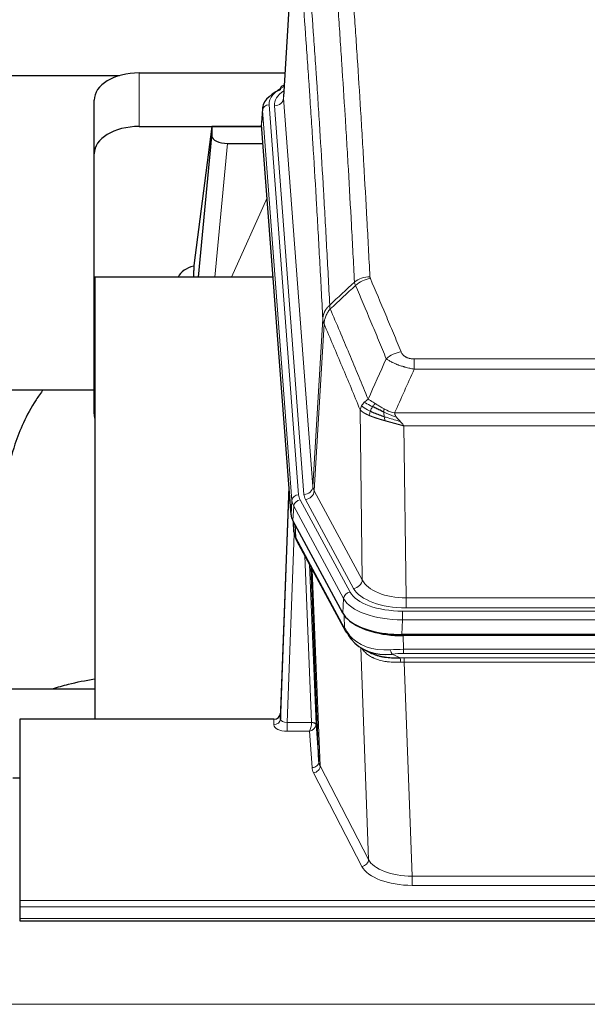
# Model space of a CAD drawing. Header units: inches. Extents: x 0 to 23760, y -13 to 16800.
# Tile 241 of 256: x 19699 to 19951, y 13866 to 14304. Entities that reach past the tile are written whole.
import ezdxf

# ---------------------------------------------------------------- set-up
doc = ezdxf.new("R2010")
doc.units = ezdxf.units.IN
doc.layers.add('1', color=7, linetype='Continuous', true_color=0xffffff)

msp = doc.modelspace()

# ---------------------------------------------------------------- linework, layer by layer
at = {"layer": '1', "color": 2, "linetype": 'Continuous', "lineweight": 25}
for p, q in [((19821.605, 14356.228), (19816.355, 14269.592)), ((19752.177, 14280.19), (19816.998, 14280.19)), ((19577.32, 14278.986), (19743.504, 14278.986)), ((19816.667, 14274.734), (19815.723, 14274.299)), ((19732.177, 14244.214), (19732.177, 14268.016)), ((19806.976, 14264.241), (19806.595, 14257.959)), ((19752.177, 14256.389), (19806.662, 14256.389)), ((19784.487, 14256.299), (19776.439, 14194.513)), ((19806.67, 14256.299), (19784.487, 14256.299)), ((19784.487, 14256.299), (19784.487, 14252.068)), ((19819.719, 14083.722), (19806.601, 14257.175)), ((19778.576, 14189.412), (19784.487, 14252.068)), ((19791.46, 14248.848), (19807.231, 14248.848)), ((19732.177, 14128.56), (19732.177, 14244.214)), ((19776.438, 14194.507), (19776.439, 14194.513)), ((19776.438, 14194.507), (19776.438, 14192.322)), ((19732.463, 14189.411), (19732.463, 13992.844)), ((19811.733, 14189.411), (19732.463, 14189.411)), ((19660.412, 14139.332), (19732.157, 14139.332)), ((19818.782, 14096.103), (19815.025, 13995.465)), ((19815.014, 13992.928), (19818.702, 14091.71)), ((19842.758, 14039.93), (19820.503, 14081.144)), ((19820.631, 14080.908), (19820.994, 14076.106)), ((19820.988, 14076.219), (19820.817, 14080.563)), ((19820.988, 14076.219), (19820.994, 14076.106)), ((19822.132, 14072.31), (19843.879, 14032.034)), ((19832.039, 13974.099), (19828.611, 14060.31)), ((20085.326, 14030.492), (19868.92, 14030.492)), ((20084.735, 14030.01), (19869.512, 14030.01)), ((19852.021, 14023.858), (19854.764, 14022.472)), ((19732.461, 14006.183), (19660.464, 14006.183)), ((19815.025, 13995.465), (19815.014, 13992.928)), ((19699.123, 13992.843), (19699.123, 13912.208)), ((19812.026, 13992.843), (19699.123, 13992.843)), ((19830.81, 13990.717), (19832.039, 13974.099)), ((19699.123, 13966.645), (19696.123, 13966.645)), ((19699.123, 13912.208), (19699.123, 13909.474)), ((19699.123, 13909.474), (19699.123, 13904.226)), ((19699.123, 13904.226), (19699.123, 13903.211)), ((19699.123, 13903.211), (20256.123, 13903.211))]:
    msp.add_line(p, q, dxfattribs=at)
at = {"layer": '1', "color": 110, "linetype": 'Continuous', "lineweight": 13}
for p, q in [((19821.607, 14355.606), (19816.359, 14269.016)), ((19752.177, 14256.389), (19752.177, 14280.19)), ((19816.359, 14269.016), (19829.426, 14096.243)), ((19806.982, 14263.455), (19806.601, 14257.175)), ((19820.092, 14090.094), (19806.982, 14263.455)), ((19809.976, 14266.025), (19823.086, 14092.664)), ((19812.367, 14265.59), (19825.434, 14092.817)), ((19791.46, 14248.848), (19785.853, 14189.412)), ((19793.265, 14189.412), (19809.062, 14224.634)), ((19829.426, 14096.243), (19833.802, 14170.92)), ((19834.359, 14168.586), (19830.007, 14094.334)), ((19874.452, 14153.039), (20079.794, 14153.039)), ((19874.452, 14148.475), (19874.452, 14153.039)), ((20079.794, 14148.475), (19874.452, 14148.475)), ((19851.359, 14054.791), (19850.401, 14130.442)), ((19865.72, 14128.996), (20088.526, 14128.996)), ((19869.833, 14123.252), (19870.802, 14046.756)), ((20084.413, 14123.252), (19869.833, 14123.252)), ((19830.007, 14094.334), (19851.359, 14054.791)), ((19819.719, 14083.722), (19820.092, 14090.094)), ((19820.877, 14087.517), (19820.503, 14081.144)), ((19843.051, 14046.451), (19820.877, 14087.517)), ((19823.784, 14090.373), (19845.958, 14049.308)), ((19847.483, 14050.982), (19826.131, 14090.526)), ((19820.634, 14080.903), (19820.988, 14076.219)), ((19821.555, 14079.198), (19821.773, 14073.64)), ((19821.138, 14075.248), (19818.007, 13991.396)), ((19821.773, 14073.64), (19843.52, 14033.364)), ((19828.813, 13991.483), (19825.79, 14065.534)), ((19827.917, 14061.594), (19830.81, 13990.717)), ((19829.157, 14059.299), (19832.624, 13972.089)), ((19842.758, 14039.93), (19843.051, 14046.451)), ((19870.802, 14046.756), (20083.445, 14046.756)), ((19870.802, 14042.342), (19870.802, 14046.756)), ((19843.52, 14033.364), (19843.344, 14039)), ((19869.213, 14040.918), (20085.033, 14040.918)), ((19869.213, 14037.013), (19869.213, 14040.918)), ((20083.445, 14042.342), (19870.802, 14042.342)), ((19869.213, 14037.013), (19868.92, 14030.492)), ((20085.033, 14037.013), (19869.213, 14037.013)), ((19869.512, 14030.01), (19869.702, 14023.919)), ((19854.11, 13930.474), (19850.674, 14024.614)), ((19864.678, 14021.825), (19868.132, 14020.08)), ((19869.702, 14023.919), (20084.544, 14023.919)), ((19869.702, 14022.054), (19869.702, 14023.919)), ((20084.544, 14022.054), (19869.702, 14022.054)), ((19870.044, 14018.246), (19870.044, 14020.111)), ((19870.044, 14020.111), (20084.202, 14020.111)), ((19870.044, 14018.246), (19873.518, 13923.07)), ((20084.202, 14018.246), (19870.044, 14018.246)), ((19812.016, 13990.395), (19812.026, 13992.843)), ((19818.007, 13991.396), (19828.812, 13991.396)), ((19818.007, 13991.396), (19818.007, 13987.481)), ((19818.007, 13987.481), (19827.849, 13987.481)), ((19829.042, 13971.332), (19827.849, 13987.481)), ((19851.201, 13927.411), (19829.716, 13969.025)), ((19832.624, 13972.089), (19854.11, 13930.474)), ((19873.518, 13923.07), (20080.728, 13923.07)), ((19873.518, 13923.07), (19873.518, 13918.969)), ((20080.728, 13918.969), (19873.518, 13918.969)), ((19699.123, 13912.208), (20256.123, 13912.208)), ((19699.123, 13909.474), (20256.123, 13909.474)), ((19699.123, 13904.226), (20256.123, 13904.226)), ((16353.623, 13866.096), (21578.623, 13866.096))]:
    msp.add_line(p, q, dxfattribs=at)
at = {"layer": '1', "color": 2, "linetype": 'Continuous', "lineweight": 25}
for centre, major_axis, ratio, start_param, end_param in [((19752.177, 14268.016), (-20, 0), 0.608706, 4.712389, 6.2831853), ((19833.995, 14263.738), (-27.03, 0.194), 0.4633579, 5.502135, 6.3212481), ((19816.981, 14271.575), (1.258, -2.724), 0.6272114, 3.1415983, 4.0254232), ((19752.177, 14244.214), (-20, 0), 0.608706, 4.712389, 6.2831853), ((19791.514, 14252.093), (7.027, 0.031), 0.4617281, 3.1395348, 4.7027345), ((19779.317, 14187.333), (10.208, 0), 0.7029015, 1.8567446, 2.8477011), ((19779.317, 13995.935), (-10.152, 515.142), 0.0020796, 5.0973682, 5.1034721), ((19752.177, 14128.56), (-20, 0), 0.608706, 0, 0.1694742), ((19846.739, 14084.161), (27.037, 0.006), 0.4611335, 3.1763491, 3.3855005), ((19848.783, 14056.43), (-27.174, 22.247), 0.2659523, 0.2482936, 0.2802737), ((19847.632, 14085.707), (26.161, 11.46), 0.4493681, 3.0159633, 3.1613144), ((19825.486, 14074.531), (3.584, 1.776), 0.8816114, 2.7716102, 3.1419462), ((19868.978, 14042.976), (27.023, 0.034), 0.4619935, 3.3853572, 3.670307), ((19868.978, 14042.976), (27.023, 0.034), 0.4619935, 3.670307, 4.7096668), ((19869.537, 14042.485), (27.01, 0.015), 0.4618579, 3.6271853, 4.7111791), ((19870.352, 14016.485), (-27.355, 20.182), 0.1876908, 0.3765826, 0.5974134), ((19847.399, 14033.935), (3.52, 1.9), 0.8606628, 3.1415888, 3.5094104), ((19867.656, 14013.622), (-23.434, 19.972), 0.1471226, 0.3626514, 0.5834823), ((19849.176, 14031.253), (3.195, 2.407), 0.6715965, 2.6043549, 3.391291), ((19869.449, 14045.302), (23.359, 16.381), 0.7286412, 3.1732971, 4.057134), ((19812.026, 13995.556), (3, 0.002), 0.9042699, 4.7116987, 6.2488686)]:
    msp.add_ellipse(centre, major_axis=major_axis, ratio=ratio, start_param=start_param, end_param=end_param, dxfattribs=at)
at = {"layer": '1', "color": 110, "linetype": 'Continuous', "lineweight": 13}
for centre, major_axis, ratio, start_param, end_param in [((19833.995, 14266.399), (-24.034, 0.016), 0.461198, 5.4992389, 6.318352), ((19836.387, 14265.964), (-24.034, 0.016), 0.461198, 5.6862399, 6.318352), ((19816.981, 14271.575), (1.258, -2.724), 0.6272114, 2.6666598, 3.1415983), ((19812.367, 14269.138), (3.989, 0.302), 0.8864705, 4.6454478, 6.1638843), ((19809.976, 14263.364), (2.991, 0.226), 0.8864705, 1.5038552, 3.0222916), ((19854.756, 14181.291), (-9.987, -0.512), 0.8285973, 4.6699673, 5.4273767), ((19854.944, 14180.499), (-9.188, -3.948), 0.8056434, 4.3791539, 5.1247913), ((19868.605, 14148.037), (-9.245, -3.812), 0.7933159, 4.3962573, 5.1392153), ((19825.434, 14096.365), (3.989, 0.302), 0.8864705, 4.6454478, 6.1638843), ((19849.452, 14096.755), (20.038, 0.241), 0.4621297, 3.1708089, 3.3799603), ((19818.702, 14089.557), (0.214, 6.443), 0.0117452, 0.5090713, 1.2305416), ((19821.701, 14091.618), (2.998, -0.112), 0.4302668, 3.1576572, 3.7226285), ((19823.086, 14090.003), (2.991, 0.226), 0.8864705, 1.5038552, 3.0222916), ((19847.105, 14093.055), (24.033, 0.005), 0.4611335, 3.1763491, 3.3855005), ((19849.452, 14093.207), (24.033, 0.005), 0.4611335, 3.1763491, 3.3855005), ((19826.131, 14094.074), (3.52, 1.9), 0.8606628, 4.2773553, 5.7957917), ((19847.105, 14090.394), (-27.028, 0.171), 0.4605352, 0.0378207, 0.2469722), ((19823.784, 14087.712), (2.64, 1.425), 0.8606628, 1.1357626, 2.6541991), ((19848.783, 14056.43), (-27.539, 20.422), 0.1820478, 0.3394741, 0.3714542), ((19825.652, 14074.21), (3.52, 1.9), 0.8606628, 2.7414655, 3.1415888), ((19847.483, 14054.531), (3.52, 1.9), 0.8606628, 4.2773553, 5.7957917), ((19870.722, 14057.363), (-20.002, 0.126), 0.5302672, 0.2567917, 1.5781041), ((19845.958, 14046.647), (2.64, 1.425), 0.8606628, 1.1357626, 2.6541991), ((19869.264, 14052.015), (24.02, 0.03), 0.4619935, 3.3853572, 4.7096668), ((19870.722, 14053.815), (-24.002, 0.049), 0.477994, 0.2537759, 1.5750883), ((19869.264, 14049.354), (-27.018, 0.111), 0.4567867, 0.246464, 1.5707737), ((19847.399, 14033.935), (3.52, 1.9), 0.8606628, 2.7414655, 3.1415888), ((19869.449, 14045.302), (25.329, 12.681), 0.6929209, 3.2824386, 4.1662755), ((19870.352, 14016.485), (-27.015, 0.091), 0.2751837, 4.7373543, 4.9581852), ((19864.678, 14025.66), (-0.368, 3.983), 0.2964475, 2.0527062, 2.8396422), ((19870.352, 14012.65), (-23.017, 0.318), 0.4083138, 4.7462544, 4.9670852), ((19870.834, 14010.299), (-24.025, 0.387), 0.4081206, 4.7518286, 4.8316761), ((19868.132, 14016.245), (0.131, -3.998), 0.1099517, 2.0830946, 2.8518059), ((19870.834, 14006.463), (-20.023, 0.877), 0.5868264, 4.777515, 4.8573625), ((19812.016, 13993.019), (-3, 0.013), 0.8746179, 1.5745081, 3.1116779), ((19818.019, 13993.019), (3.004, 0.138), 0.5390598, 3.1127167, 4.683513), ((19827.849, 13990.105), (0.506, 2.997), 0.2740591, 3.694004, 5.2037138), ((19827.813, 13991.451), (-1.001, 0.011), 0.9036672, 3.0924534, 3.1882188), ((19828.812, 13990.535), (1.996, -0.13), 0.4297663, 0.0674602, 1.5988341), ((19828.813, 13990.622), (1.998, 0.082), 0.4302193, 0.0160628, 1.553239), ((19818.019, 13990.395), (6.003, 0.008), 0.4854373, 3.1388974, 4.7096937), ((19827.849, 13990.105), (2.669, 1.608), 0.8008031, 4.262859, 5.7725688), ((19827.813, 13990.59), (2.996, 0.15), 0.8842156, 6.178461, 6.2742265), ((19829.042, 13973.956), (-2.992, -0.221), 0.8740585, 1.5062672, 3.1117425), ((19852.042, 13974.354), (-20.016, 0.121), 0.4848834, 0.0387668, 0.248091), ((19852.042, 13971.73), (-23.014, 0.002), 0.4845187, 0.0358431, 0.2451673), ((19829.716, 13971.649), (-2.666, -1.376), 0.8484453, 1.1579292, 2.76165), ((19851.201, 13930.035), (-2.666, -1.376), 0.8484453, 1.1579292, 2.76165), ((19873.525, 13932.744), (-20.013, 0.104), 0.483363, 0.2476114, 1.5729934), ((19873.525, 13930.12), (23.012, 0.004), 0.4845836, 3.3866449, 4.7120269)]:
    msp.add_ellipse(centre, major_axis=major_axis, ratio=ratio, start_param=start_param, end_param=end_param, dxfattribs=at)
for points, knots in [([(19842.798, 14372.232), (19843.355, 14365.612), (19844.456, 14352.122), (19846.063, 14331.137), (19847.106, 14316.648), (19847.876, 14305.593), (19848.259, 14300.019), (19848.637, 14294.375), (19848.889, 14290.596), (19849.014, 14288.699), (19849.637, 14279.175), (19850.128, 14271.433), (19850.854, 14259.638), (19851.094, 14255.676), (19851.569, 14247.694), (19851.805, 14243.672), (19852.508, 14231.52), (19853.428, 14215.077), (19854.318, 14198.159), (19854.756, 14189.58)], [0, 0, 0, 0, 0.125, 0.25, 0.375, 0.375, 0.4375, 0.46875, 0.46875, 0.5, 0.5, 0.625, 0.625, 0.6875, 0.6875, 0.75, 0.75, 0.875, 1, 1, 1, 1]), ([(19847.889, 14187.204), (19847.45, 14195.772), (19846.559, 14212.671), (19845.637, 14229.094), (19844.934, 14241.232), (19844.698, 14245.249), (19844.221, 14253.222), (19843.981, 14257.179), (19843.255, 14268.96), (19842.763, 14276.693), (19842.139, 14286.206), (19842.013, 14288.101), (19841.762, 14291.875), (19841.383, 14297.513), (19841, 14303.081), (19840.228, 14314.122), (19839.184, 14328.595), (19837.575, 14349.555), (19836.473, 14363.03), (19835.914, 14369.642)], [0, 0, 0, 0, 0.125, 0.25, 0.25, 0.3125, 0.3125, 0.375, 0.375, 0.5, 0.5, 0.53125, 0.53125, 0.5625, 0.625, 0.625, 0.75, 0.875, 1, 1, 1, 1]), ([(19824.663, 14362.222), (19825.234, 14355.531), (19826.362, 14341.888), (19828.007, 14320.647), (19829.073, 14305.968), (19829.862, 14294.764), (19830.253, 14289.114), (19830.704, 14282.436), (19830.897, 14279.557), (19831.025, 14277.633), (19831.089, 14276.669), (19831.408, 14271.839), (19831.787, 14265.995), (19832.225, 14259.095), (19832.412, 14256.12), (19832.536, 14254.133), (19832.598, 14253.137), (19833.154, 14244.159), (19834.127, 14227.952), (19835.537, 14202.899), (19836.446, 14185.703), (19836.892, 14176.982)], [0, 0, 0, 0, 0.125, 0.25, 0.375, 0.375, 0.4375, 0.46875, 0.484375, 0.484375, 0.5, 0.5, 0.5625, 0.59375, 0.609375, 0.609375, 0.625, 0.625, 0.75, 0.875, 1, 1, 1, 1]), ([(19833.802, 14170.92), (19833.358, 14179.614), (19832.452, 14196.756), (19831.045, 14221.73), (19830.075, 14237.888), (19829.52, 14246.838), (19829.458, 14247.831), (19829.335, 14249.812), (19829.149, 14252.778), (19828.712, 14259.657), (19828.333, 14265.483), (19828.015, 14270.299), (19827.952, 14271.26), (19827.824, 14273.178), (19827.632, 14276.049), (19827.182, 14282.707), (19826.792, 14288.34), (19826.006, 14299.511), (19824.942, 14314.148), (19823.301, 14335.329), (19822.177, 14348.933), (19821.607, 14355.606)], [0, 0, 0, 0, 0.125, 0.25, 0.375, 0.375, 0.390625, 0.390625, 0.40625, 0.4375, 0.5, 0.5, 0.515625, 0.515625, 0.53125, 0.5625, 0.625, 0.625, 0.75, 0.875, 1, 1, 1, 1]), ([(19854.944, 14188.785), (19854.888, 14188.916), (19854.844, 14189.048), (19854.782, 14189.313), (19854.763, 14189.446), (19854.756, 14189.58)], [0, 0, 0, 0, 0.5, 0.5, 1, 1, 1, 1]), ([(19854.944, 14188.785), (19857.229, 14183.444), (19859.51, 14178.058), (19862.926, 14169.91), (19864.063, 14167.182), (19866.336, 14161.705), (19867.471, 14158.954), (19868.605, 14156.193)], [0, 0, 0, 0, 0.5, 0.5, 0.75, 0.75, 1, 1, 1, 1]), ([(19862.025, 14153.135), (19860.889, 14155.894), (19859.753, 14158.642), (19857.478, 14164.115), (19856.339, 14166.84), (19852.919, 14174.98), (19850.636, 14180.362), (19848.347, 14185.698)], [0, 0, 0, 0, 0.25, 0.25, 0.5, 0.5, 1, 1, 1, 1]), ([(19833.802, 14170.92), (19833.803, 14170.935), (19833.805, 14170.965), (19833.808, 14171.01), (19833.811, 14171.054), (19833.815, 14171.099), (19833.819, 14171.144), (19833.823, 14171.189), (19833.827, 14171.234), (19833.832, 14171.278), (19833.837, 14171.323), (19833.842, 14171.368), (19833.847, 14171.412), (19833.853, 14171.457), (19833.859, 14171.502), (19833.865, 14171.546), (19833.871, 14171.591), (19833.878, 14171.636), (19833.884, 14171.68), (19833.892, 14171.725), (19833.899, 14171.769), (19833.907, 14171.814), (19833.914, 14171.858), (19833.923, 14171.902), (19833.931, 14171.947), (19833.94, 14171.991), (19833.948, 14172.035), (19833.958, 14172.08), (19833.967, 14172.124), (19833.977, 14172.168), (19833.986, 14172.212), (19833.997, 14172.256), (19834.007, 14172.3), (19834.018, 14172.344), (19834.028, 14172.388), (19834.04, 14172.432), (19834.051, 14172.476), (19834.063, 14172.52), (19834.074, 14172.564), (19834.087, 14172.607), (19834.099, 14172.651), (19834.112, 14172.695), (19834.124, 14172.738), (19834.137, 14172.782), (19834.151, 14172.825), (19834.164, 14172.869), (19834.178, 14172.912), (19834.192, 14172.955), (19834.207, 14172.999), (19834.221, 14173.042), (19834.236, 14173.085), (19834.251, 14173.128), (19834.266, 14173.171), (19834.282, 14173.214), (19834.298, 14173.257), (19834.314, 14173.3), (19834.33, 14173.343), (19834.347, 14173.385), (19834.363, 14173.428), (19834.38, 14173.47), (19834.398, 14173.513), (19834.415, 14173.555), (19834.433, 14173.598), (19834.451, 14173.64), (19834.469, 14173.682), (19834.487, 14173.724), (19834.506, 14173.766), (19834.525, 14173.808), (19834.544, 14173.85), (19834.563, 14173.892), (19834.583, 14173.933), (19834.603, 14173.975), (19834.623, 14174.017), (19834.643, 14174.058), (19834.664, 14174.099), (19834.685, 14174.141), (19834.712, 14174.194), (19834.745, 14174.259), (19834.786, 14174.336), (19834.828, 14174.412), (19834.87, 14174.488), (19834.914, 14174.564), (19834.958, 14174.64), (19835.002, 14174.715), (19835.048, 14174.79), (19835.094, 14174.865), (19835.141, 14174.939), (19835.189, 14175.013), (19835.238, 14175.086), (19835.288, 14175.16), (19835.338, 14175.233), (19835.389, 14175.305), (19835.44, 14175.377), (19835.493, 14175.449), (19835.546, 14175.52), (19835.6, 14175.591), (19835.654, 14175.662), (19835.71, 14175.732), (19835.766, 14175.802), (19835.823, 14175.871), (19835.88, 14175.94), (19835.938, 14176.009), (19835.997, 14176.077), (19836.057, 14176.144), (19836.117, 14176.211), (19836.178, 14176.278), (19836.24, 14176.345), (19836.302, 14176.41), (19836.365, 14176.476), (19836.428, 14176.541), (19836.493, 14176.605), (19836.558, 14176.669), (19836.623, 14176.733), (19836.689, 14176.796), (19836.756, 14176.858), (19836.824, 14176.92), (19836.869, 14176.961), (19836.892, 14176.982)], [0, 0, 0, 0, 0.0066687, 0.0133374, 0.0200061, 0.0266746, 0.0333432, 0.0400116, 0.0466801, 0.0533484, 0.0600168, 0.066685, 0.0733532, 0.0800214, 0.0866895, 0.0933575, 0.1000255, 0.1066935, 0.1133614, 0.1200292, 0.126697, 0.1333647, 0.1400324, 0.1467001, 0.1533676, 0.1600352, 0.1667026, 0.1733701, 0.1800374, 0.1867047, 0.193372, 0.2000392, 0.2067064, 0.2133735, 0.2200405, 0.2267075, 0.2333745, 0.2400414, 0.2467082, 0.253375, 0.2600418, 0.2667085, 0.2733751, 0.2800417, 0.2867082, 0.2933747, 0.3000412, 0.3067075, 0.3133739, 0.3200401, 0.3267064, 0.3333725, 0.3400387, 0.3467047, 0.3533708, 0.3600367, 0.3667026, 0.3733685, 0.3800343, 0.3867001, 0.3933658, 0.4000315, 0.4066971, 0.4133626, 0.4200281, 0.4266936, 0.433359, 0.4400243, 0.4466896, 0.4533549, 0.4600201, 0.4666852, 0.4733503, 0.4800154, 0.4866804, 0.4933453, 0.5000102, 0.5125098, 0.5250093, 0.5375088, 0.5500082, 0.5625077, 0.5750071, 0.5875066, 0.600006, 0.6125054, 0.6250049, 0.6375043, 0.6500037, 0.6625032, 0.6750026, 0.6875021, 0.7000016, 0.7125011, 0.7250006, 0.7375001, 0.7499997, 0.7624993, 0.7749989, 0.7874985, 0.7999982, 0.812498, 0.8249977, 0.8374975, 0.8499974, 0.8624973, 0.8749972, 0.8874972, 0.8999973, 0.9124974, 0.9249976, 0.9374978, 0.9499981, 0.9624985, 0.9749989, 0.9874994, 1, 1, 1, 1]), ([(19834.359, 14168.586), (19834.38, 14169.17), (19834.458, 14169.757), (19834.721, 14170.924), (19834.907, 14171.503), (19835.378, 14172.634), (19835.664, 14173.187), (19836.322, 14174.251), (19836.695, 14174.761), (19837.104, 14175.244)], [0, 0, 0, 0, 0.25, 0.25, 0.5, 0.5, 0.75, 0.75, 1, 1, 1, 1]), ([(19837.104, 14175.244), (19837.029, 14175.538), (19836.986, 14175.841), (19836.928, 14176.431), (19836.913, 14176.718), (19836.892, 14176.982)], [0, 0, 0, 0, 0.5, 0.5, 1, 1, 1, 1]), ([(19837.104, 14175.244), (19839.926, 14168.689), (19842.742, 14162.065), (19846.955, 14152.026), (19848.358, 14148.662), (19851.16, 14141.9), (19852.56, 14138.502), (19853.958, 14135.087)], [0, 0, 0, 0, 0.5, 0.5, 0.75, 0.75, 1, 1, 1, 1]), ([(19834.359, 14168.586), (19834.354, 14168.599), (19834.343, 14168.624), (19834.328, 14168.662), (19834.313, 14168.701), (19834.298, 14168.74), (19834.283, 14168.78), (19834.267, 14168.821), (19834.252, 14168.862), (19834.236, 14168.904), (19834.221, 14168.947), (19834.206, 14168.99), (19834.19, 14169.034), (19834.175, 14169.078), (19834.16, 14169.123), (19834.144, 14169.169), (19834.129, 14169.215), (19834.114, 14169.262), (19834.099, 14169.309), (19834.085, 14169.357), (19834.07, 14169.406), (19834.056, 14169.455), (19834.041, 14169.505), (19834.027, 14169.556), (19834.013, 14169.607), (19834, 14169.659), (19833.987, 14169.711), (19833.966, 14169.796), (19833.94, 14169.908), (19833.911, 14170.045), (19833.888, 14170.172), (19833.868, 14170.289), (19833.853, 14170.396), (19833.84, 14170.494), (19833.83, 14170.581), (19833.822, 14170.658), (19833.816, 14170.725), (19833.811, 14170.782), (19833.808, 14170.829), (19833.805, 14170.866), (19833.804, 14170.893), (19833.803, 14170.91), (19833.802, 14170.918), (19833.802, 14170.92)], [0, 0, 0, 0, 0.0155037, 0.0313049, 0.0474035, 0.0637997, 0.0804935, 0.097485, 0.1147743, 0.1323613, 0.1502462, 0.1684289, 0.1869096, 0.2056883, 0.224765, 0.2441397, 0.2638126, 0.2837835, 0.3040527, 0.32462, 0.3454856, 0.3666494, 0.3881116, 0.409872, 0.4319308, 0.454288, 0.4769435, 0.4998975, 0.5635611, 0.6228928, 0.6778927, 0.7285606, 0.7748966, 0.8169007, 0.8545729, 0.8879131, 0.9169214, 0.9415977, 0.9619421, 0.9779545, 0.989635, 0.9969835, 1, 1, 1, 1]), ([(19850.401, 14130.442), (19849.07, 14133.682), (19847.738, 14136.908), (19845.07, 14143.328), (19843.735, 14146.522), (19839.724, 14156.058), (19837.044, 14162.354), (19834.359, 14168.586)], [0, 0, 0, 0, 0.25, 0.25, 0.5, 0.5, 1, 1, 1, 1]), ([(19874.452, 14148.475), (19874.117, 14148.536), (19873.784, 14148.599), (19873.121, 14148.733), (19872.792, 14148.802), (19871.817, 14149.02), (19871.179, 14149.176), (19870.476, 14149.365), (19870.398, 14149.386), (19870.243, 14149.429), (19870.165, 14149.45), (19869.934, 14149.515), (19869.781, 14149.559), (19869.327, 14149.693), (19868.732, 14149.875), (19868.159, 14150.067), (19867.738, 14150.214), (19867.529, 14150.289), (19867.324, 14150.364), (19867.187, 14150.415), (19867.12, 14150.44), (19866.514, 14150.671), (19866.006, 14150.881), (19865.287, 14151.205), (19865.054, 14151.314), (19864.716, 14151.48), (19864.605, 14151.535), (19864.386, 14151.647), (19864.279, 14151.703), (19863.752, 14151.985), (19863.363, 14152.213), (19862.649, 14152.672), (19862.322, 14152.903), (19862.025, 14153.135)], [0, 0, 0, 0, 0.0625, 0.0625, 0.125, 0.125, 0.25, 0.25, 0.265625, 0.265625, 0.28125, 0.28125, 0.3125, 0.3125, 0.375, 0.4375, 0.4375, 0.46875, 0.484375, 0.484375, 0.5, 0.5, 0.625, 0.625, 0.6875, 0.6875, 0.71875, 0.71875, 0.75, 0.75, 0.875, 0.875, 1, 1, 1, 1]), ([(19874.452, 14153.039), (19874.269, 14153.039), (19874.087, 14153.043), (19873.723, 14153.062), (19873.543, 14153.076), (19873.188, 14153.114), (19873.012, 14153.138), (19872.666, 14153.197), (19872.495, 14153.231), (19872.284, 14153.281), (19872.242, 14153.292), (19872.158, 14153.313), (19872.034, 14153.346), (19871.912, 14153.382), (19871.673, 14153.456), (19871.366, 14153.566), (19871.078, 14153.693), (19870.905, 14153.778), (19870.871, 14153.795), (19870.803, 14153.83), (19870.769, 14153.848), (19870.669, 14153.902), (19870.604, 14153.939), (19870.415, 14154.052), (19870.295, 14154.131), (19870.069, 14154.293), (19869.962, 14154.377), (19869.759, 14154.55), (19869.663, 14154.639), (19869.55, 14154.753), (19869.528, 14154.776), (19869.484, 14154.822), (19869.463, 14154.845), (19869.399, 14154.915), (19869.358, 14154.962), (19869.239, 14155.104), (19869.166, 14155.2), (19869.029, 14155.393), (19868.965, 14155.491), (19868.788, 14155.787), (19868.689, 14155.988), (19868.605, 14156.193)], [0, 0, 0, 0, 0.0625, 0.0625, 0.125, 0.125, 0.1875, 0.1875, 0.25, 0.25, 0.265625, 0.265625, 0.28125, 0.3125, 0.3125, 0.375, 0.4375, 0.4375, 0.453125, 0.453125, 0.46875, 0.46875, 0.5, 0.5, 0.5625, 0.5625, 0.625, 0.625, 0.6875, 0.6875, 0.703125, 0.703125, 0.71875, 0.71875, 0.75, 0.75, 0.8125, 0.8125, 0.875, 0.875, 1, 1, 1, 1]), ([(19850.401, 14130.442), (19850.458, 14130.727), (19850.54, 14131.015), (19850.754, 14131.587), (19850.885, 14131.873), (19851.04, 14132.155)], [0, 0, 0, 0, 0.5, 0.5, 1, 1, 1, 1]), ([(19851.04, 14132.155), (19851.197, 14132.43), (19851.377, 14132.701), (19851.781, 14133.233), (19852.005, 14133.492), (19852.251, 14133.743)], [0, 0, 0, 0, 0.5, 0.5, 1, 1, 1, 1]), ([(19854.923, 14129.739), (19854.488, 14129.943), (19854.078, 14130.147), (19852.548, 14130.962), (19851.653, 14131.571), (19851.04, 14132.155)], [0, 0, 0, 0, 0.25, 0.25, 1, 1, 1, 1]), ([(19852.251, 14133.743), (19852.497, 14133.987), (19852.763, 14134.222), (19853.333, 14134.672), (19853.637, 14134.886), (19853.958, 14135.087)], [0, 0, 0, 0, 0.5, 0.5, 1, 1, 1, 1]), ([(19855.909, 14131.812), (19855.537, 14132), (19855.181, 14132.182), (19853.82, 14132.888), (19852.949, 14133.36), (19852.251, 14133.743)], [0, 0, 0, 0, 0.25, 0.25, 1, 1, 1, 1]), ([(19857.133, 14133.192), (19856.834, 14133.386), (19856.544, 14133.574), (19855.417, 14134.294), (19854.651, 14134.76), (19853.958, 14135.087)], [0, 0, 0, 0, 0.25, 0.25, 1, 1, 1, 1]), ([(19854.923, 14129.739), (19854.954, 14129.827), (19854.986, 14129.916), (19855.121, 14130.273), (19855.234, 14130.544), (19855.483, 14131.072), (19855.619, 14131.33), (19855.811, 14131.655), (19855.859, 14131.734), (19855.909, 14131.812)], [0, 0, 0, 0, 0.125, 0.125, 0.5, 0.5, 0.875, 0.875, 1, 1, 1, 1]), ([(19855.909, 14131.812), (19856.007, 14131.967), (19856.109, 14132.115), (19856.366, 14132.459), (19856.523, 14132.643), (19856.834, 14132.958), (19856.987, 14133.09), (19857.133, 14133.192)], [0, 0, 0, 0, 0.25, 0.25, 0.625, 0.625, 1, 1, 1, 1]), ([(19861.102, 14130.784), (19860.922, 14130.88), (19860.744, 14130.978), (19860.037, 14131.372), (19859.522, 14131.679), (19858.528, 14132.293), (19858.048, 14132.6), (19857.434, 14132.997), (19857.283, 14133.095), (19857.133, 14133.192)], [0, 0, 0, 0, 0.125, 0.125, 0.5, 0.5, 0.875, 0.875, 1, 1, 1, 1]), ([(19854.433, 14127.893), (19854.421, 14127.898), (19854.398, 14127.908), (19854.363, 14127.923), (19854.328, 14127.938), (19854.292, 14127.953), (19854.256, 14127.969), (19854.219, 14127.985), (19854.182, 14128.001), (19854.145, 14128.017), (19854.107, 14128.033), (19854.069, 14128.05), (19854.031, 14128.067), (19853.992, 14128.084), (19853.953, 14128.101), (19853.913, 14128.119), (19853.873, 14128.137), (19853.833, 14128.155), (19853.793, 14128.173), (19853.752, 14128.192), (19853.711, 14128.21), (19853.67, 14128.229), (19853.628, 14128.249), (19853.586, 14128.268), (19853.544, 14128.288), (19853.502, 14128.308), (19853.459, 14128.328), (19853.416, 14128.348), (19853.373, 14128.369), (19853.329, 14128.39), (19853.286, 14128.411), (19853.242, 14128.433), (19853.198, 14128.454), (19853.154, 14128.476), (19853.109, 14128.498), (19853.065, 14128.521), (19853.02, 14128.543), (19852.975, 14128.566), (19852.93, 14128.589), (19852.884, 14128.613), (19852.839, 14128.637), (19852.793, 14128.661), (19852.748, 14128.685), (19852.702, 14128.709), (19852.656, 14128.734), (19852.61, 14128.759), (19852.564, 14128.784), (19852.518, 14128.81), (19852.472, 14128.836), (19852.426, 14128.862), (19852.38, 14128.888), (19852.333, 14128.915), (19852.287, 14128.941), (19852.241, 14128.969), (19852.195, 14128.996), (19852.148, 14129.024), (19852.102, 14129.052), (19852.056, 14129.08), (19852.01, 14129.108), (19851.964, 14129.137), (19851.918, 14129.166), (19851.872, 14129.195), (19851.827, 14129.225), (19851.781, 14129.255), (19851.736, 14129.285), (19851.69, 14129.316), (19851.645, 14129.346), (19851.6, 14129.377), (19851.555, 14129.409), (19851.511, 14129.44), (19851.466, 14129.472), (19851.422, 14129.504), (19851.378, 14129.537), (19851.335, 14129.569), (19851.291, 14129.602), (19851.248, 14129.636), (19851.205, 14129.669), (19851.163, 14129.703), (19851.121, 14129.737), (19851.079, 14129.772), (19851.037, 14129.806), (19850.996, 14129.841), (19850.955, 14129.877), (19850.915, 14129.912), (19850.875, 14129.948), (19850.836, 14129.984), (19850.797, 14130.021), (19850.758, 14130.058), (19850.72, 14130.095), (19850.682, 14130.132), (19850.645, 14130.17), (19850.609, 14130.208), (19850.572, 14130.246), (19850.537, 14130.285), (19850.502, 14130.323), (19850.468, 14130.362), (19850.434, 14130.402), (19850.412, 14130.428), (19850.401, 14130.442)], [0, 0, 0, 0, 0.0060657, 0.012223, 0.0184718, 0.0248123, 0.0312443, 0.0377679, 0.0443831, 0.0510899, 0.0578883, 0.0647782, 0.0717598, 0.0788329, 0.0859977, 0.093254, 0.1006019, 0.1080414, 0.1155725, 0.1231952, 0.1309095, 0.1387154, 0.1466129, 0.1546019, 0.1626826, 0.1708549, 0.1791188, 0.1874742, 0.1959213, 0.20446, 0.2130903, 0.2218121, 0.2306256, 0.2395307, 0.2485274, 0.2576156, 0.2667955, 0.276067, 0.2854301, 0.2948848, 0.3044311, 0.314069, 0.3237985, 0.3336196, 0.3435324, 0.3535367, 0.3636326, 0.3738202, 0.3840993, 0.3944701, 0.4049324, 0.4154864, 0.426132, 0.4368691, 0.4476979, 0.4586183, 0.4696303, 0.480734, 0.4919292, 0.503216, 0.5145945, 0.5260645, 0.5376262, 0.5492795, 0.5610244, 0.5728609, 0.584789, 0.5968087, 0.60892, 0.621123, 0.6334175, 0.6458037, 0.6582815, 0.6708509, 0.6835119, 0.6962645, 0.7091087, 0.7220445, 0.735072, 0.748191, 0.7614017, 0.774704, 0.7880979, 0.8015834, 0.8151605, 0.8288293, 0.8425896, 0.8564416, 0.8703852, 0.8844204, 0.8985472, 0.9127656, 0.9270756, 0.9414773, 0.9559705, 0.9705554, 0.9852319, 1, 1, 1, 1]), ([(19854.433, 14127.893), (19854.469, 14128.074), (19854.511, 14128.279), (19854.616, 14128.725), (19854.679, 14128.966), (19854.805, 14129.388), (19854.861, 14129.562), (19854.923, 14129.739)], [0, 0, 0, 0, 0.375, 0.375, 0.75, 0.75, 1, 1, 1, 1]), ([(19861.436, 14125.562), (19861.414, 14125.568), (19861.37, 14125.58), (19861.304, 14125.599), (19861.238, 14125.618), (19861.172, 14125.637), (19861.106, 14125.655), (19861.04, 14125.674), (19860.973, 14125.693), (19860.907, 14125.712), (19860.841, 14125.731), (19860.774, 14125.751), (19860.708, 14125.77), (19860.641, 14125.789), (19860.575, 14125.808), (19860.508, 14125.828), (19860.442, 14125.847), (19860.375, 14125.866), (19860.308, 14125.886), (19860.241, 14125.905), (19860.175, 14125.925), (19860.108, 14125.945), (19860.041, 14125.964), (19859.974, 14125.984), (19859.907, 14126.004), (19859.84, 14126.024), (19859.773, 14126.044), (19859.706, 14126.064), (19859.639, 14126.084), (19859.572, 14126.104), (19859.505, 14126.124), (19859.438, 14126.144), (19859.371, 14126.164), (19859.304, 14126.185), (19859.237, 14126.205), (19859.169, 14126.226), (19859.102, 14126.246), (19859.035, 14126.267), (19858.968, 14126.287), (19858.901, 14126.308), (19858.834, 14126.329), (19858.767, 14126.349), (19858.7, 14126.37), (19858.633, 14126.391), (19858.566, 14126.412), (19858.499, 14126.433), (19858.432, 14126.454), (19858.365, 14126.475), (19858.298, 14126.497), (19858.231, 14126.518), (19858.164, 14126.539), (19858.097, 14126.561), (19858.03, 14126.582), (19857.963, 14126.604), (19857.897, 14126.625), (19857.83, 14126.647), (19857.763, 14126.669), (19857.697, 14126.69), (19857.63, 14126.712), (19857.564, 14126.734), (19857.497, 14126.756), (19857.431, 14126.778), (19857.365, 14126.8), (19857.298, 14126.823), (19857.232, 14126.845), (19857.166, 14126.867), (19857.1, 14126.89), (19857.034, 14126.912), (19856.968, 14126.935), (19856.902, 14126.957), (19856.837, 14126.98), (19856.771, 14127.002), (19856.705, 14127.025), (19856.64, 14127.048), (19856.575, 14127.071), (19856.509, 14127.094), (19856.444, 14127.117), (19856.379, 14127.14), (19856.314, 14127.163), (19856.25, 14127.187), (19856.185, 14127.21), (19856.12, 14127.234), (19856.056, 14127.257), (19855.991, 14127.281), (19855.927, 14127.304), (19855.863, 14127.328), (19855.799, 14127.352), (19855.735, 14127.376), (19855.672, 14127.399), (19855.608, 14127.423), (19855.545, 14127.448), (19855.482, 14127.472), (19855.419, 14127.496), (19855.356, 14127.52), (19855.293, 14127.545), (19855.23, 14127.569), (19855.168, 14127.593), (19855.106, 14127.618), (19855.044, 14127.643), (19854.982, 14127.667), (19854.92, 14127.692), (19854.858, 14127.717), (19854.797, 14127.742), (19854.736, 14127.767), (19854.675, 14127.792), (19854.614, 14127.817), (19854.553, 14127.843), (19854.493, 14127.868), (19854.453, 14127.885), (19854.433, 14127.893)], [0, 0, 0, 0, 0.0082024, 0.0164263, 0.0246716, 0.0329384, 0.0412265, 0.0495362, 0.0578672, 0.0662198, 0.0745938, 0.0829892, 0.0914062, 0.0998446, 0.1083045, 0.1167859, 0.1252887, 0.1338131, 0.1423589, 0.1509263, 0.1595151, 0.1681255, 0.1767574, 0.1854108, 0.1940858, 0.2027822, 0.2115002, 0.2202398, 0.2290008, 0.2377835, 0.2465876, 0.2554134, 0.2642606, 0.2731295, 0.2820199, 0.2909319, 0.2998654, 0.3088206, 0.3177973, 0.3267956, 0.3358154, 0.3448569, 0.35392, 0.3630047, 0.3721109, 0.3812388, 0.3903883, 0.3995594, 0.4087522, 0.4179665, 0.4272025, 0.4364601, 0.4457393, 0.4550402, 0.4643627, 0.4737069, 0.4830727, 0.4924601, 0.5018692, 0.5113, 0.5207524, 0.5302265, 0.5397222, 0.5492397, 0.5587788, 0.5683395, 0.577922, 0.5875261, 0.5971519, 0.6067994, 0.6164686, 0.6261595, 0.6358721, 0.6456064, 0.6553624, 0.6651401, 0.6749395, 0.6847606, 0.6946034, 0.704468, 0.7143542, 0.7242622, 0.734192, 0.7441434, 0.7541166, 0.7641115, 0.7741282, 0.7841666, 0.7942268, 0.8043087, 0.8144123, 0.8245377, 0.8346848, 0.8448538, 0.8550444, 0.8652568, 0.875491, 0.885747, 0.8960247, 0.9063242, 0.9166455, 0.9269886, 0.9373534, 0.9477401, 0.9581485, 0.9685787, 0.9790306, 0.9895044, 1, 1, 1, 1]), ([(19860.952, 14129.415), (19860.951, 14129.57), (19860.952, 14129.718), (19860.966, 14130.061), (19860.982, 14130.245), (19861.03, 14130.557), (19861.062, 14130.687), (19861.102, 14130.784)], [0, 0, 0, 0, 0.25, 0.25, 0.625, 0.625, 1, 1, 1, 1]), ([(19866.591, 14127.097), (19865.181, 14127.619), (19863.744, 14128.203), (19861.874, 14129.007), (19861.41, 14129.211), (19860.952, 14129.415)], [0, 0, 0, 0, 0.75, 0.75, 1, 1, 1, 1]), ([(19861.121, 14127.355), (19861.109, 14127.442), (19861.097, 14127.529), (19861.053, 14127.882), (19861.024, 14128.151), (19860.98, 14128.677), (19860.965, 14128.934), (19860.955, 14129.258), (19860.953, 14129.337), (19860.952, 14129.415)], [0, 0, 0, 0, 0.125, 0.125, 0.5, 0.5, 0.875, 0.875, 1, 1, 1, 1]), ([(19865.72, 14128.996), (19864.5, 14129.262), (19863.324, 14129.704), (19861.83, 14130.407), (19861.463, 14130.593), (19861.102, 14130.784)], [0, 0, 0, 0, 0.75, 0.75, 1, 1, 1, 1]), ([(19861.436, 14125.562), (19861.402, 14125.733), (19861.363, 14125.929), (19861.281, 14126.361), (19861.238, 14126.596), (19861.171, 14127.009), (19861.145, 14127.18), (19861.121, 14127.355)], [0, 0, 0, 0, 0.375, 0.375, 0.75, 0.75, 1, 1, 1, 1]), ([(19868.262, 14125.2), (19866.49, 14125.704), (19864.66, 14126.234), (19862.287, 14126.976), (19861.699, 14127.164), (19861.121, 14127.355)], [0, 0, 0, 0, 0.75, 0.75, 1, 1, 1, 1]), ([(19866.591, 14127.097), (19866.473, 14127.255), (19866.363, 14127.412), (19866.114, 14127.807), (19865.989, 14128.043), (19865.803, 14128.519), (19865.742, 14128.757), (19865.72, 14128.996)], [0, 0, 0, 0, 0.25, 0.25, 0.625, 0.625, 1, 1, 1, 1]), ([(19868.262, 14125.2), (19868.189, 14125.28), (19868.114, 14125.359), (19867.818, 14125.677), (19867.597, 14125.915), (19867.169, 14126.388), (19866.964, 14126.625), (19866.712, 14126.94), (19866.65, 14127.018), (19866.591, 14127.097)], [0, 0, 0, 0, 0.125, 0.125, 0.5, 0.5, 0.875, 0.875, 1, 1, 1, 1]), ([(19869.833, 14123.252), (19869.811, 14123.258), (19869.767, 14123.271), (19869.7, 14123.29), (19869.634, 14123.308), (19869.567, 14123.327), (19869.5, 14123.346), (19869.434, 14123.365), (19869.367, 14123.384), (19869.299, 14123.403), (19869.232, 14123.422), (19869.165, 14123.441), (19869.098, 14123.46), (19869.03, 14123.479), (19868.963, 14123.497), (19868.895, 14123.516), (19868.827, 14123.535), (19868.759, 14123.554), (19868.691, 14123.573), (19868.623, 14123.592), (19868.555, 14123.611), (19868.487, 14123.63), (19868.418, 14123.649), (19868.35, 14123.668), (19868.281, 14123.687), (19868.213, 14123.706), (19868.144, 14123.725), (19868.075, 14123.744), (19868.006, 14123.763), (19867.937, 14123.782), (19867.868, 14123.801), (19867.799, 14123.82), (19867.73, 14123.838), (19867.66, 14123.857), (19867.591, 14123.876), (19867.521, 14123.896), (19867.452, 14123.915), (19867.382, 14123.934), (19867.312, 14123.953), (19867.243, 14123.972), (19867.173, 14123.991), (19867.103, 14124.01), (19867.033, 14124.029), (19866.963, 14124.048), (19866.892, 14124.067), (19866.822, 14124.086), (19866.752, 14124.105), (19866.681, 14124.124), (19866.611, 14124.143), (19866.54, 14124.163), (19866.47, 14124.182), (19866.399, 14124.201), (19866.328, 14124.22), (19866.258, 14124.239), (19866.187, 14124.258), (19866.116, 14124.278), (19866.045, 14124.297), (19865.974, 14124.316), (19865.903, 14124.335), (19865.832, 14124.354), (19865.76, 14124.374), (19865.689, 14124.393), (19865.618, 14124.412), (19865.546, 14124.432), (19865.475, 14124.451), (19865.403, 14124.47), (19865.332, 14124.49), (19865.26, 14124.509), (19865.189, 14124.528), (19865.117, 14124.548), (19865.045, 14124.567), (19864.974, 14124.587), (19864.902, 14124.606), (19864.83, 14124.625), (19864.758, 14124.645), (19864.686, 14124.664), (19864.614, 14124.684), (19864.542, 14124.703), (19864.47, 14124.723), (19864.398, 14124.743), (19864.326, 14124.762), (19864.254, 14124.782), (19864.182, 14124.801), (19864.11, 14124.821), (19864.038, 14124.841), (19863.966, 14124.86), (19863.893, 14124.88), (19863.821, 14124.9), (19863.749, 14124.919), (19863.677, 14124.939), (19863.604, 14124.959), (19863.532, 14124.979), (19863.46, 14124.998), (19863.387, 14125.018), (19863.315, 14125.038), (19863.243, 14125.058), (19863.17, 14125.078), (19863.098, 14125.098), (19863.026, 14125.118), (19862.953, 14125.138), (19862.881, 14125.158), (19862.809, 14125.177), (19862.736, 14125.198), (19862.664, 14125.218), (19862.591, 14125.238), (19862.519, 14125.258), (19862.447, 14125.278), (19862.374, 14125.298), (19862.302, 14125.318), (19862.23, 14125.338), (19862.157, 14125.358), (19862.085, 14125.379), (19862.013, 14125.399), (19861.941, 14125.419), (19861.868, 14125.439), (19861.796, 14125.46), (19861.724, 14125.48), (19861.652, 14125.5), (19861.58, 14125.521), (19861.508, 14125.541), (19861.46, 14125.555), (19861.436, 14125.562)], [0, 0, 0, 0, 0.007775, 0.0155603, 0.0233558, 0.0311618, 0.038978, 0.0468046, 0.0546416, 0.0624889, 0.0703466, 0.0782147, 0.0860931, 0.093982, 0.1018813, 0.109791, 0.1177112, 0.1256417, 0.1335828, 0.1415343, 0.1494962, 0.1574687, 0.1654516, 0.173445, 0.1814489, 0.1894634, 0.1974883, 0.2055238, 0.2135699, 0.2216264, 0.2296936, 0.2377713, 0.2458596, 0.2539585, 0.2620679, 0.270188, 0.2783187, 0.28646, 0.2946119, 0.3027745, 0.3109477, 0.3191316, 0.3273261, 0.3355314, 0.3437472, 0.3519738, 0.3602111, 0.3684591, 0.3767178, 0.3849872, 0.3932673, 0.4015582, 0.4098598, 0.4181722, 0.4264954, 0.4348293, 0.443174, 0.4515295, 0.4598958, 0.4682728, 0.4766607, 0.4850594, 0.493469, 0.5018893, 0.5103206, 0.5187626, 0.5272155, 0.5356793, 0.544154, 0.5526395, 0.561136, 0.5696433, 0.5781615, 0.5866906, 0.5952307, 0.6037817, 0.6123436, 0.6209165, 0.6295003, 0.638095, 0.6467007, 0.6553174, 0.6639451, 0.6725838, 0.6812334, 0.6898941, 0.6985657, 0.7072484, 0.7159421, 0.7246468, 0.7333625, 0.7420893, 0.7508272, 0.759576, 0.768336, 0.777107, 0.7858891, 0.7946823, 0.8034866, 0.812302, 0.8211284, 0.829966, 0.8388147, 0.8476746, 0.8565455, 0.8654276, 0.8743209, 0.8832252, 0.8921408, 0.9010675, 0.9100054, 0.9189544, 0.9279147, 0.9368861, 0.9458688, 0.9548626, 0.9638676, 0.9728839, 0.9819114, 0.9909501, 1, 1, 1, 1]), ([(19869.833, 14123.252), (19869.681, 14123.5), (19869.505, 14123.747), (19869.122, 14124.236), (19868.914, 14124.479), (19868.557, 14124.88), (19868.41, 14125.04), (19868.262, 14125.2)], [0, 0, 0, 0, 0.375, 0.375, 0.75, 0.75, 1, 1, 1, 1]), ([(19868.45, 14018.217), (19867.962, 14018.197), (19867.478, 14018.184), (19866.518, 14018.175), (19866.043, 14018.178), (19865.1, 14018.205), (19864.634, 14018.227), (19863.708, 14018.291), (19863.25, 14018.333), (19862.568, 14018.413), (19862.342, 14018.442), (19862.005, 14018.49), (19861.892, 14018.506), (19861.669, 14018.541), (19861.558, 14018.559), (19861.007, 14018.652), (19860.575, 14018.737), (19859.732, 14018.928), (19858.908, 14019.14), (19858.122, 14019.395), (19857.355, 14019.671), (19856.982, 14019.82), (19856.573, 14020), (19856.527, 14020.02), (19856.437, 14020.061), (19856.392, 14020.081), (19856.258, 14020.143), (19855.992, 14020.269), (19855.734, 14020.399), (19855.229, 14020.667), (19854.907, 14020.854), (19854.29, 14021.244), (19853.996, 14021.447), (19853.435, 14021.869), (19853.169, 14022.088), (19852.791, 14022.426), (19852.669, 14022.541), (19852.491, 14022.716), (19852.432, 14022.774), (19852.317, 14022.892), (19852.26, 14022.952), (19851.983, 14023.25), (19851.777, 14023.493), (19851.399, 14023.986), (19851.227, 14024.236), (19851.071, 14024.488)], [0, 0, 0, 0, 0.0625, 0.0625, 0.125, 0.125, 0.1875, 0.1875, 0.25, 0.25, 0.28125, 0.28125, 0.296875, 0.296875, 0.3125, 0.3125, 0.375, 0.375, 0.4375, 0.5, 0.5, 0.5625, 0.5625, 0.5703125, 0.5703125, 0.578125, 0.578125, 0.59375, 0.625, 0.625, 0.6875, 0.6875, 0.75, 0.75, 0.8125, 0.8125, 0.84375, 0.84375, 0.859375, 0.859375, 0.875, 0.875, 0.9375, 0.9375, 1, 1, 1, 1])]:
    msp.add_open_spline(points, degree=3, knots=knots, dxfattribs=at)
for points in [[(19836.892, 14176.982), (19840.557, 14180.39), (19844.222, 14183.798), (19847.889, 14187.204)], [(19848.347, 14185.698), (19844.599, 14182.215), (19840.851, 14178.73), (19837.104, 14175.244)], [(19848.347, 14185.698), (19848.235, 14185.956), (19848.046, 14186.466), (19847.929, 14186.96), (19847.889, 14187.204)], [(19853.958, 14135.087), (19856.632, 14141.109), (19859.321, 14147.125), (19862.025, 14153.135)], [(19874.452, 14148.475), (19871.524, 14141.989), (19868.613, 14135.496), (19865.72, 14128.996)]]:
    msp.add_open_spline(points, degree=3, dxfattribs=at)
at = {"layer": '1', "color": 2, "linetype": 'Continuous', "lineweight": 25}
for points, knots in [([(19709.569, 14139.363), (19708.435, 14137.856), (19702.485, 14129.333), (19696.912, 14116.189), (19693.033, 14101.231), (19690.61, 14087.348), (19688.603, 14072.119), (19686.632, 14053.616), (19685, 14035.333), (19683.713, 14018.965), (19682.911, 14009.825), (19682.615, 14006.307)], [0, 0, 0, 0, 0.0321271, 0.1811391, 0.2945987, 0.4244837, 0.5723167, 0.6990076, 0.8399552, 0.939366, 1, 1, 1, 1]), ([(19860.952, 14129.415), (19860.723, 14129.517), (19860.496, 14129.619), (19859.595, 14130.029), (19858.935, 14130.336), (19857.666, 14130.941), (19857.056, 14131.239), (19856.284, 14131.623), (19856.094, 14131.718), (19855.909, 14131.812)], [0, 0, 0, 0, 0.125, 0.125, 0.5, 0.5, 0.875, 0.875, 1, 1, 1, 1]), ([(19861.121, 14127.355), (19860.832, 14127.45), (19860.545, 14127.546), (19859.412, 14127.932), (19858.588, 14128.228), (19857.024, 14128.826), (19856.282, 14129.129), (19855.364, 14129.535), (19855.14, 14129.637), (19854.923, 14129.739)], [0, 0, 0, 0, 0.125, 0.125, 0.5, 0.5, 0.875, 0.875, 1, 1, 1, 1]), ([(19854.713, 14022.497), (19854.816, 14022.445), (19854.921, 14022.394), (19855.118, 14022.299), (19855.211, 14022.256), (19855.351, 14022.192), (19855.398, 14022.17), (19855.493, 14022.128), (19855.92, 14021.939), (19856.361, 14021.764), (19857.168, 14021.474), (19857.997, 14021.204), (19858.869, 14020.976), (19859.764, 14020.769), (19860.222, 14020.675), (19860.808, 14020.57), (19860.926, 14020.55), (19861.164, 14020.511), (19861.283, 14020.492), (19861.643, 14020.437), (19861.883, 14020.403), (19862.608, 14020.31), (19863.096, 14020.258), (19864.08, 14020.174), (19864.576, 14020.142), (19865.577, 14020.095), (19866.082, 14020.081), (19867.1, 14020.069), (19867.614, 14020.071), (19868.132, 14020.08)], [0, 0, 0, 0, 0.0294734, 0.0294734, 0.0550135, 0.0550135, 0.0677836, 0.0677836, 0.0805537, 0.1827144, 0.1827144, 0.2848751, 0.3870358, 0.3870358, 0.4891965, 0.4891965, 0.5147367, 0.5147367, 0.5402769, 0.5402769, 0.5913572, 0.5913572, 0.6935179, 0.6935179, 0.7956786, 0.7956786, 0.8978393, 0.8978393, 1, 1, 1, 1]), ([(19713.706, 14006.411), (19715.999, 14007.139), (19722.04, 14008.845), (19728.402, 14010.122), (19732.302, 14010.741)], [0, 0, 0, 0, 0.3916437, 1, 1, 1, 1])]:
    msp.add_open_spline(points, degree=3, knots=knots, dxfattribs=at)
msp.add_open_spline([(19821.902, 14072.755), (19822.012, 14072.533), (19822.132, 14072.31)], degree=2, dxfattribs=at)

doc.saveas('drawing.dxf')
